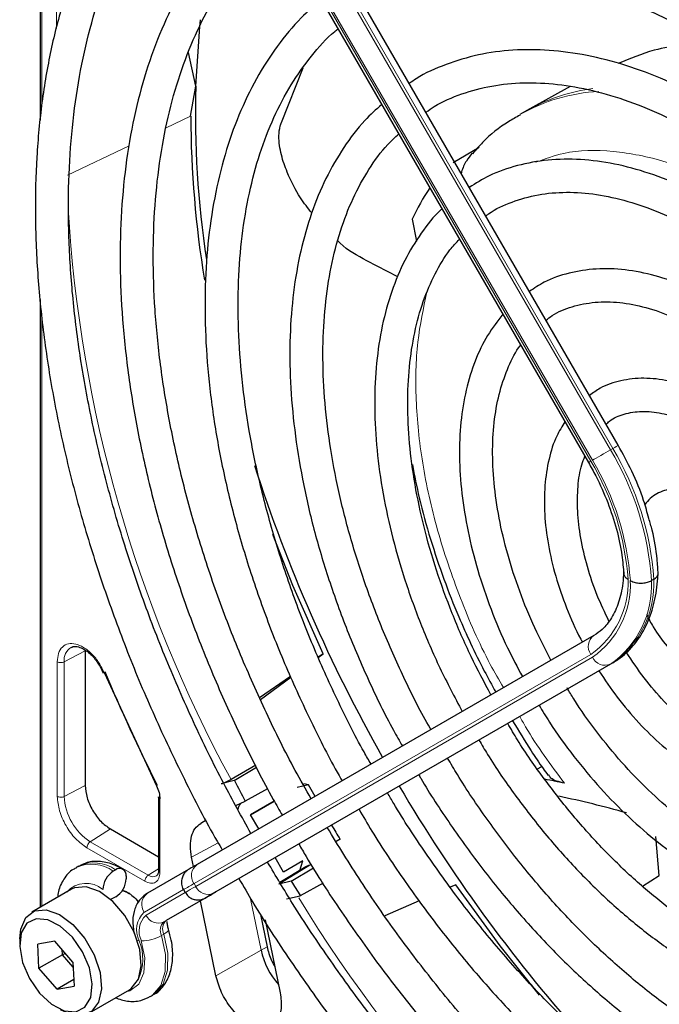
# Paper-space layout 'Blatt2' of a CAD drawing. Header units: millimetres. Extents: x 5 to 418, y 2 to 292.
# Tile 47 of 81: x 111 to 119, y 218 to 230. Entities that reach past the tile are written whole.
import ezdxf

# ---------------------------------------------------------------- set-up
doc = ezdxf.new("R2010")
doc.units = ezdxf.units.MM

psp = doc.layouts.new('Blatt2')

# ---------------------------------------------------------------- linework, layer by layer
at = {"color": 7, "linetype": 'Continuous', "lineweight": 25}
for p, q in [((111.582, 235.343), (111.582, 228.749)), ((118.567, 224.825), (113.771, 233.132)), ((113.411, 232.924), (118.207, 224.617)), ((113.46, 229.164), (113.375, 229.572)), ((114.497, 228.727), (114.761, 229.388)), ((113.399, 228.802), (113.46, 229.164)), ((117.987, 229.16), (117.5, 228.892)), ((117.462, 228.871), (117.378, 228.822)), ((117.5, 228.892), (117.462, 228.871)), ((116.57, 228.243), (116.886, 228.428)), ((116.075, 227.558), (116.129, 227.294)), ((115.905, 226.863), (115.527, 227.056)), ((111.582, 226.588), (111.582, 219.241)), ((118.996, 223.206), (118.968, 223.19)), ((118.273, 222.527), (113.477, 219.758)), ((112.126, 222.34), (112.126, 220.714)), ((115.001, 222.305), (114.941, 222.264)), ((114.942, 222.262), (115.001, 222.305)), ((118.501, 222.197), (113.705, 219.428)), ((112.306, 222.151), (112.34, 222.073)), ((112.357, 222.073), (112.987, 220.708)), ((114.605, 222.031), (114.233, 221.774)), ((114.242, 221.754), (114.61, 222.021)), ((114.185, 220.958), (113.888, 220.785)), ((113.927, 220.772), (114.196, 220.935)), ((117.591, 220.913), (117.642, 220.944)), ((113.927, 220.772), (113.767, 220.732)), ((114.33, 220.675), (114.058, 220.525)), ((114.825, 220.721), (114.688, 220.688)), ((114.825, 220.721), (114.768, 220.734)), ((113.01, 220.576), (113.01, 219.686)), ((113.945, 220.471), (114.058, 220.525)), ((114.122, 220.361), (114.408, 220.526)), ((114.408, 220.526), (114.122, 220.361)), ((113.586, 220.294), (113.521, 220.256)), ((114.222, 220.188), (114.122, 220.361)), ((112.429, 220.188), (113.01, 219.852)), ((115.206, 220.063), (115.157, 220.035)), ((119.063, 219.626), (119.02, 220.096)), ((113.434, 219.733), (113.411, 219.847)), ((114.522, 219.668), (114.422, 219.842)), ((114.754, 219.802), (114.522, 219.668)), ((114.716, 219.675), (114.754, 219.802)), ((112.043, 219.738), (112.015, 219.722)), ((112.493, 219.693), (112.464, 219.677)), ((113.373, 219.698), (112.877, 219.411)), ((113.01, 219.687), (113.01, 219.685)), ((114.79, 219.731), (114.478, 219.542)), ((114.616, 219.557), (114.882, 219.719)), ((112.62, 219.62), (112.62, 219.587)), ((114.616, 219.557), (114.466, 219.523)), ((118.859, 219.498), (119.063, 219.626)), ((111.959, 219.459), (111.478, 219.181)), ((112.573, 219.448), (112.62, 219.432)), ((113.313, 219.455), (113.333, 219.42)), ((115, 219.534), (114.724, 219.382)), ((116.605, 219.515), (116.537, 219.485)), ((112.493, 219.367), (112.464, 219.35)), ((113.602, 219.368), (113.105, 219.081)), ((113.704, 218.415), (113.518, 219.32)), ((113.658, 219.401), (113.586, 219.359)), ((114.559, 219.345), (114.724, 219.382)), ((116.162, 219.321), (115.745, 219.138)), ((114.245, 219.156), (114.323, 218.765)), ((114.301, 219.091), (114.482, 218.206)), ((111.333, 218.86), (111.333, 218.795)), ((111.758, 218.832), (111.553, 218.796)), ((111.566, 218.506), (111.553, 218.796)), ((111.977, 218.578), (111.758, 218.832)), ((111.849, 218.669), (111.846, 218.73)), ((111.849, 218.669), (111.566, 218.506)), ((111.887, 218.682), (111.849, 218.669)), ((111.979, 218.518), (111.849, 218.669)), ((111.785, 218.252), (111.566, 218.506)), ((111.977, 218.578), (111.99, 218.288)), ((111.986, 218.368), (111.785, 218.252)), ((111.785, 218.252), (111.99, 218.288)), ((112.178, 217.968), (112.659, 218.246)), ((112.914, 218.163), (112.943, 218.179))]:
    psp.add_line(p, q, dxfattribs=at)
at = {"color": 7, "linetype": 'Continuous', "lineweight": 18}
for p, q in [((111.599, 235.323), (111.599, 228.934)), ((118.473, 224.771), (113.677, 233.077)), ((113.705, 233.094), (118.501, 224.787)), ((118.236, 224.634), (113.44, 232.94)), ((113.46, 232.952), (118.256, 224.645)), ((111.778, 229.861), (111.778, 231.495)), ((113.104, 228.66), (113.399, 228.802)), ((111.912, 228.088), (112.658, 228.446)), ((111.599, 226.41), (111.599, 219.251)), ((118.501, 224.787), (118.473, 224.771)), ((112.126, 222.34), (111.87, 222.208)), ((113.44, 219.528), (118.236, 222.298)), ((111.788, 220.582), (111.788, 222.209)), ((111.87, 220.581), (111.87, 222.208)), ((118.256, 222.263), (113.46, 219.494)), ((113.677, 219.411), (118.473, 222.181)), ((118.501, 222.197), (118.473, 222.181)), ((111.87, 220.581), (112.126, 220.714)), ((113.028, 220.551), (113.028, 219.662)), ((113.521, 220.256), (113.586, 220.292)), ((112.429, 220.188), (112.186, 220.033)), ((112.887, 219.629), (112.186, 220.033)), ((112.846, 219.557), (112.146, 219.961)), ((113.73, 220.022), (113.411, 219.847)), ((113.01, 219.708), (112.887, 219.629)), ((114.859, 219.761), (114.466, 219.523)), ((112.84, 219.182), (113.313, 219.455)), ((113.46, 219.494), (113.44, 219.528)), ((113.332, 219.42), (112.86, 219.147)), ((113.077, 219.065), (113.573, 219.352)), ((113.62, 219.379), (113.692, 219.42)), ((113.692, 219.42), (113.696, 219.423)), ((114.123, 219.342), (114.25, 218.723)), ((113.105, 219.081), (113.077, 219.065)), ((113.076, 218.917), (113.047, 218.901)), ((114.25, 218.723), (113.704, 218.415)), ((114.323, 218.765), (114.25, 218.723))]:
    psp.add_line(p, q, dxfattribs=at)
at = {"color": 7, "linetype": 'Continuous', "lineweight": 25, "flags": 128}
for points in [[(113.46, 229.164), (113.51, 229.886), (113.519, 229.968)], [(115.001, 222.305), (114.635, 223.132), (114.393, 223.747)], [(114.903, 220.581), (114.871, 220.638), (114.825, 220.721)], [(113.477, 219.758), (113.449, 219.742), (113.425, 219.728), (113.406, 219.717), (113.392, 219.709), (113.387, 219.706)], [(112.659, 218.246), (112.682, 218.261), (112.767, 218.372), (112.803, 218.535), (112.785, 218.732), (112.716, 218.942), (112.603, 219.143), (112.457, 219.312), (112.296, 219.431), (112.136, 219.488), (111.995, 219.475), (111.959, 219.459)], [(112.663, 219.407), (112.662, 219.408), (112.572, 219.444)], [(117.614, 218.181), (117.141, 218.776), (116.605, 219.515)], [(112.464, 219.35), (112.44, 219.339), (112.431, 219.336)], [(113.573, 219.352), (113.6, 219.367), (113.622, 219.38), (113.64, 219.39), (113.653, 219.398), (113.658, 219.401)], [(113.691, 219.419), (113.687, 219.417), (113.673, 219.409), (113.654, 219.398), (113.63, 219.384), (113.602, 219.368)], [(113.705, 219.428), (113.679, 219.412), (113.657, 219.4), (113.639, 219.389), (113.625, 219.382), (113.617, 219.377), (113.613, 219.375), (113.613, 219.375)], [(113.666, 219.405), (113.664, 219.404), (113.658, 219.401)], [(113.692, 219.42), (113.699, 219.424), (113.7, 219.425)], [(111.333, 218.86), (111.345, 218.979), (111.407, 219.118), (111.514, 219.198), (111.655, 219.21), (111.815, 219.154), (111.976, 219.034), (112.122, 218.865), (112.235, 218.665), (112.305, 218.454), (112.322, 218.257), (112.286, 218.094), (112.201, 217.984), (112.075, 217.937), (111.922, 217.959), (111.828, 218.003)], [(111.573, 218.205), (111.719, 218.07), (111.871, 217.992), (112.011, 217.98), (112.122, 218.036), (112.191, 218.153), (112.209, 218.317), (112.175, 218.508), (112.092, 218.703), (111.97, 218.879), (111.824, 219.014), (111.672, 219.092), (111.532, 219.104), (111.421, 219.049), (111.352, 218.932), (111.334, 218.768), (111.368, 218.576), (111.451, 218.381), (111.573, 218.205)]]:
    psp.add_lwpolyline(points, dxfattribs=at)
at = {"color": 7, "linetype": 'Continuous', "lineweight": 18, "flags": 128}
for points in [[(118.501, 224.787), (118.524, 224.8), (118.543, 224.811), (118.557, 224.819), (118.565, 224.824), (118.567, 224.825)], [(118.256, 224.645), (118.276, 224.657), (118.3, 224.671), (118.327, 224.686), (118.356, 224.703), (118.387, 224.721), (118.417, 224.739), (118.446, 224.755), (118.473, 224.771)], [(113.46, 219.494), (113.423, 219.473), (113.393, 219.455), (113.368, 219.441), (113.35, 219.43), (113.338, 219.424), (113.333, 219.421), (113.333, 219.42)], [(113.586, 219.359), (113.58, 219.355), (113.578, 219.355)], [(113.613, 219.375), (113.614, 219.375), (113.62, 219.379)], [(113.658, 219.401), (113.662, 219.403), (113.665, 219.405), (113.666, 219.405)], [(113.076, 218.917), (113.098, 218.932), (113.115, 218.946), (113.127, 218.959), (113.131, 218.971), (113.131, 218.979)], [(112.756, 218.841), (112.757, 218.84), (112.778, 218.837)], [(112.915, 218.163), (112.94, 218.18), (113.04, 218.296), (113.093, 218.465), (113.096, 218.672), (113.047, 218.901)], [(113.076, 218.917), (113.124, 218.688), (113.121, 218.481), (113.068, 218.313), (112.969, 218.196), (112.943, 218.179)], [(112.803, 218.836), (112.844, 218.631), (112.833, 218.45), (112.772, 218.312), (112.666, 218.23), (112.603, 218.214)]]:
    psp.add_lwpolyline(points, dxfattribs=at)
at = {"color": 7, "linetype": 'Continuous', "lineweight": 25}
for centre, radius, start, end in [((125.476, 228.849), 12.02, 178.4967, 188.5277), ((125.917, 228.858), 12.517, 180.2567, 189.3734), ((118.526, 226.42), 2.702, 145.8395, 155.0841), ((132.14, 230.362), 18.876, 197.831, 209.5488), ((132.552, 230.577), 21.902, 202.7985, 206.7494), ((131.39, 229.871), 19.691, 207.5219, 208.3335), ((115.499, 209.647), 11.354, 77.7003, 78.9345), ((132.284, 230.337), 18.988, 210.4777, 221.6124), ((115.424, 208.942), 11.891, 74.1751, 78.2418), ((132.111, 230.285), 19.756, 210.5791, 211.1598), ((112.614, 219.444), 0.277, 122.6055, 177.3945), ((112.542, 219.632), 0.0786, 350.786, 129.2033), ((112.344, 219.6), 0.277, 302.6055, 357.3945), ((131.403, 229.875), 19.705, 211.5758, 212.174), ((223.885, 28.504), 220.435, 119.99714, 120.02671), ((115.154, 218.922), 0.926, 192.4261, 221.5629)]:
    psp.add_arc(centre, radius, start, end, dxfattribs=at)
at = {"color": 7, "linetype": 'Continuous', "lineweight": 18}
for centre, radius, start, end in [((118.455, 226.919), 2.187, 93.2506, 119.5171), ((118.519, 227.022), 2.129, 96.9623, 118.5981), ((128.348, 228.64), 16.456, 183.3097, 208.5112), ((115.441, 222.953), 3.535, 3.8459, 30.9445), ((115.469, 222.969), 3.535, 3.8459, 30.9445), ((139.092, 188.494), 41.726, 119.9893, 120.0346), ((115.475, 222.98), 3.218, 4.0341, 30.9259), ((115.446, 222.962), 3.275, 3.9971, 30.9295), ((117.633, 223.162), 1.053, 304.9128, 2.4318), ((117.641, 223.143), 1.073, 304.9266, 2.4906), ((117.806, 223.134), 1.164, 304.9831, 2.7305), ((117.834, 223.151), 1.164, 304.9831, 2.7305), ((118.371, 222.394), 0.166, 126.3512, 215.1851), ((112.047, 222.231), 0.178, 119.5203, 187.4277), ((118.406, 222.333), 0.166, 204.8163, 293.6431), ((112.557, 220.612), 0.687, 182.6055, 237.3945), ((112.201, 219.317), 0.446, 53.8639, 114.4166), ((112.23, 219.334), 0.445, 53.8215, 114.8681), ((113.575, 219.624), 0.166, 126.3512, 215.1851), ((112.943, 219.706), 0.0956, 233.416, 298.2251), ((112.136, 219.22), 0.311, 49.5168, 138.472), ((254.513, -24.847), 282.172, 119.99706, 120.02687), ((113.61, 219.564), 0.166, 204.8163, 293.6431), ((112.975, 219.277), 0.166, 126.3512, 215.1851), ((111.278, 223.602), 4.829, 299.9755, 300.1054), ((129.008, 228.04), 16.731, 211.2645, 235.9261), ((113.037, 218.968), 0.291, 132.8448, 206.7507), ((113.039, 218.954), 0.263, 132.8448, 206.7507), ((113.01, 219.217), 0.166, 204.8163, 293.6431), ((113.199, 218.979), 0.139, 132.8448, 206.7507), ((113.171, 218.963), 0.139, 132.8448, 206.7507), ((112.801, 219.334), 0.498, 270.2974, 299.6447), ((112.238, 218.617), 0.583, 335.2571, 22.2569)]:
    psp.add_arc(centre, radius, start, end, dxfattribs=at)
at = {"color": 7, "linetype": 'Continuous', "lineweight": 25}
for points, knots in [([(125.37, 226.626), (125.286, 226.769), (125.059, 227.157), (124.654, 227.766), (124.163, 228.45), (123.645, 229.104), (123.106, 229.726), (122.547, 230.311), (121.973, 230.857), (121.386, 231.36), (120.789, 231.817), (120.186, 232.227), (119.579, 232.587), (118.972, 232.894), (118.369, 233.146), (117.772, 233.343), (117.184, 233.483), (116.611, 233.564), (116.053, 233.587), (115.517, 233.55), (115.003, 233.456), (114.517, 233.302), (114.138, 233.138), (113.932, 233.006), (113.868, 232.964)], [0, 0, 0, 0, 0.027836, 0.075404, 0.122977, 0.170555, 0.218143, 0.265742, 0.313355, 0.360985, 0.408634, 0.456301, 0.503986, 0.551687, 0.599395, 0.647094, 0.694763, 0.742373, 0.789887, 0.837268, 0.884487, 0.931535, 0.978434, 1, 1, 1, 1]), ([(114.068, 232.618), (114.125, 232.655), (114.314, 232.778), (114.668, 232.931), (115.128, 233.075), (115.616, 233.159), (116.127, 233.187), (116.657, 233.157), (117.205, 233.07), (117.767, 232.927), (118.34, 232.729), (118.92, 232.476), (119.506, 232.169), (120.093, 231.811), (120.677, 231.404), (121.256, 230.949), (121.827, 230.448), (122.385, 229.906), (122.928, 229.325), (123.452, 228.708), (123.956, 228.059), (124.432, 227.38), (124.789, 226.834), (124.976, 226.509), (125.024, 226.426)], [0, 0, 0, 0, 0.02099, 0.069851, 0.118688, 0.167389, 0.215899, 0.264215, 0.312366, 0.360395, 0.408346, 0.456251, 0.504137, 0.552018, 0.599903, 0.6478, 0.695711, 0.743637, 0.791578, 0.839533, 0.887498, 0.935471, 0.983451, 1, 1, 1, 1]), ([(113.524, 232.729), (113.43, 232.657), (113.204, 232.482), (112.886, 232.144), (112.567, 231.728), (112.289, 231.262), (112.051, 230.751), (111.855, 230.197), (111.703, 229.604), (111.595, 228.975), (111.532, 228.313), (111.515, 227.623), (111.543, 226.908), (111.616, 226.172), (111.733, 225.419), (111.894, 224.654), (112.099, 223.881), (112.345, 223.104), (112.631, 222.326), (112.955, 221.553), (113.319, 220.79), (113.596, 220.249), (113.761, 219.969), (113.782, 219.934)], [0, 0, 0, 0, 0.035046, 0.084759, 0.134587, 0.184575, 0.234734, 0.285047, 0.335482, 0.386002, 0.436574, 0.487171, 0.537775, 0.588371, 0.638955, 0.689525, 0.740079, 0.79062, 0.841149, 0.891668, 0.94218, 0.992687, 1, 1, 1, 1]), ([(114.128, 220.134), (114.017, 220.334), (113.77, 220.778), (113.428, 221.482), (113.097, 222.239), (112.804, 223.001), (112.551, 223.763), (112.339, 224.522), (112.169, 225.272), (112.042, 226.01), (111.958, 226.73), (111.918, 227.43), (111.923, 228.104), (111.971, 228.749), (112.062, 229.362), (112.196, 229.938), (112.372, 230.475), (112.589, 230.97), (112.844, 231.421), (113.139, 231.823), (113.432, 232.146), (113.64, 232.311), (113.726, 232.379)], [0, 0, 0, 0, 0.042136, 0.093403, 0.144665, 0.195918, 0.24716, 0.298386, 0.349596, 0.400786, 0.451955, 0.503102, 0.554231, 0.605345, 0.656454, 0.707569, 0.758714, 0.80992, 0.861231, 0.912695, 0.964359, 1, 1, 1, 1]), ([(124.645, 226.207), (124.558, 226.355), (124.336, 226.73), (123.945, 227.309), (123.48, 227.942), (122.989, 228.544), (122.478, 229.112), (121.949, 229.643), (121.405, 230.132), (120.85, 230.577), (120.287, 230.975), (119.72, 231.324), (119.152, 231.62), (118.586, 231.863), (118.027, 232.049), (117.477, 232.178), (116.94, 232.249), (116.421, 232.261), (115.923, 232.213), (115.448, 232.109), (115.005, 231.941), (114.718, 231.807), (114.59, 231.715), (114.589, 231.715)], [0, 0, 0, 0, 0.032875, 0.083822, 0.134775, 0.185738, 0.236713, 0.287705, 0.338718, 0.389753, 0.440814, 0.491899, 0.543005, 0.594125, 0.645237, 0.696311, 0.747305, 0.798171, 0.848856, 0.899324, 0.949573, 0.99965, 1, 1, 1, 1]), ([(114.793, 231.362), (114.861, 231.405), (115.052, 231.528), (115.401, 231.671), (115.835, 231.792), (116.296, 231.853), (116.778, 231.858), (117.28, 231.806), (117.797, 231.697), (118.326, 231.532), (118.865, 231.312), (119.409, 231.039), (119.955, 230.714), (120.5, 230.339), (121.04, 229.916), (121.571, 229.449), (122.09, 228.939), (122.593, 228.391), (123.077, 227.808), (123.537, 227.193), (123.949, 226.593), (124.191, 226.189), (124.3, 226.008)], [0, 0, 0, 0, 0.02882, 0.081368, 0.133858, 0.186143, 0.238166, 0.289941, 0.341521, 0.392971, 0.444344, 0.49568, 0.547008, 0.598338, 0.649681, 0.701044, 0.752426, 0.803828, 0.855246, 0.906678, 0.95812, 1, 1, 1, 1]), ([(114.249, 231.472), (114.236, 231.463), (114.095, 231.364), (113.859, 231.124), (113.545, 230.753), (113.275, 230.328), (113.043, 229.859), (112.854, 229.347), (112.709, 228.794), (112.608, 228.205), (112.552, 227.584), (112.541, 226.935), (112.576, 226.262), (112.656, 225.569), (112.781, 224.86), (112.948, 224.141), (113.159, 223.416), (113.41, 222.689), (113.7, 221.964), (114.03, 221.248), (114.301, 220.709), (114.471, 220.417), (114.508, 220.353)], [0, 0, 0, 0, 0.005507, 0.059059, 0.112718, 0.166568, 0.22064, 0.274924, 0.329377, 0.383948, 0.438591, 0.493268, 0.547952, 0.602625, 0.657281, 0.711917, 0.766534, 0.821135, 0.875721, 0.930297, 0.984866, 1, 1, 1, 1]), ([(114.855, 220.554), (114.79, 220.667), (114.597, 221.007), (114.31, 221.589), (113.996, 222.293), (113.721, 223.003), (113.485, 223.714), (113.29, 224.42), (113.138, 225.118), (113.028, 225.802), (112.962, 226.468), (112.94, 227.111), (112.962, 227.727), (113.027, 228.312), (113.135, 228.863), (113.285, 229.375), (113.476, 229.846), (113.706, 230.274), (113.976, 230.652), (114.225, 230.935), (114.397, 231.072), (114.454, 231.117)], [0, 0, 0, 0, 0.028011, 0.083582, 0.139147, 0.1947, 0.250238, 0.305756, 0.361251, 0.416719, 0.472159, 0.52757, 0.582957, 0.638329, 0.6937, 0.749093, 0.80455, 0.860127, 0.915892, 0.971916, 1, 1, 1, 1]), ([(123.922, 225.79), (123.813, 225.969), (123.577, 226.358), (123.178, 226.929), (122.737, 227.503), (122.272, 228.043), (121.789, 228.548), (121.29, 229.012), (120.778, 229.433), (120.258, 229.808), (119.733, 230.133), (119.206, 230.406), (118.682, 230.625), (118.165, 230.787), (117.658, 230.892), (117.165, 230.938), (116.691, 230.924), (116.239, 230.852), (115.816, 230.718), (115.508, 230.584), (115.353, 230.477), (115.317, 230.453)], [0, 0, 0, 0, 0.047335, 0.102503, 0.157679, 0.212871, 0.268083, 0.323322, 0.378591, 0.433894, 0.489232, 0.544601, 0.599988, 0.65536, 0.710671, 0.765857, 0.820841, 0.875554, 0.929964, 0.984107, 1, 1, 1, 1]), ([(115.516, 230.109), (115.613, 230.167), (115.825, 230.294), (116.189, 230.424), (116.599, 230.511), (117.033, 230.539), (117.488, 230.511), (117.959, 230.425), (118.444, 230.284), (118.938, 230.088), (119.439, 229.838), (119.942, 229.537), (120.443, 229.185), (120.938, 228.787), (121.424, 228.344), (121.897, 227.861), (122.352, 227.34), (122.788, 226.787), (123.195, 226.202), (123.459, 225.801), (123.577, 225.592), (123.577, 225.591)], [0, 0, 0, 0, 0.047732, 0.104951, 0.162001, 0.218715, 0.275061, 0.331102, 0.386935, 0.442647, 0.498302, 0.553942, 0.609585, 0.665249, 0.720938, 0.776655, 0.832397, 0.88816, 0.943939, 0.999729, 1, 1, 1, 1]), ([(114.979, 230.208), (114.896, 230.138), (114.702, 229.972), (114.439, 229.652), (114.186, 229.261), (113.976, 228.822), (113.807, 228.342), (113.682, 227.821), (113.601, 227.266), (113.567, 226.68), (113.577, 226.067), (113.633, 225.433), (113.734, 224.782), (113.879, 224.119), (114.067, 223.448), (114.296, 222.776), (114.563, 222.105), (114.872, 221.444), (115.096, 220.998), (115.226, 220.779), (115.231, 220.77)], [0, 0, 0, 0, 0.043569, 0.102164, 0.161004, 0.220147, 0.279578, 0.339236, 0.399046, 0.458941, 0.518871, 0.578798, 0.638704, 0.698585, 0.758439, 0.81827, 0.87808, 0.937877, 0.997664, 1, 1, 1, 1]), ([(115.579, 220.972), (115.551, 221.021), (115.402, 221.276), (115.165, 221.755), (114.872, 222.403), (114.619, 223.058), (114.405, 223.712), (114.232, 224.362), (114.101, 225.001), (114.014, 225.626), (113.971, 226.23), (113.971, 226.81), (114.015, 227.36), (114.102, 227.877), (114.23, 228.356), (114.4, 228.794), (114.607, 229.189), (114.856, 229.533), (115.049, 229.756), (115.168, 229.848), (115.181, 229.858)], [0, 0, 0, 0, 0.01444, 0.075617, 0.136785, 0.197937, 0.259068, 0.32017, 0.381239, 0.442268, 0.503257, 0.564207, 0.625127, 0.686037, 0.746963, 0.807957, 0.869101, 0.930499, 0.992258, 1, 1, 1, 1]), ([(119.792, 229.618), (119.776, 229.622), (119.491, 229.688), (119.062, 229.646), (118.709, 229.498), (118.567, 229.439)], [0, 0, 0, 0, 0.034713, 0.614228, 1, 1, 1, 1]), ([(123.196, 225.37), (123.166, 225.421), (123.026, 225.666), (122.743, 226.083), (122.35, 226.616), (121.932, 227.117), (121.493, 227.583), (121.039, 228.009), (120.572, 228.392), (120.096, 228.728), (119.616, 229.014), (119.135, 229.247), (118.657, 229.425), (118.188, 229.545), (117.731, 229.607), (117.292, 229.61), (116.873, 229.553), (116.484, 229.434), (116.206, 229.314), (116.07, 229.217), (116.042, 229.198)], [0, 0, 0, 0, 0.015977, 0.076619, 0.137271, 0.197942, 0.258641, 0.319377, 0.380158, 0.440989, 0.501871, 0.562796, 0.623736, 0.68463, 0.74539, 0.805902, 0.866048, 0.925763, 0.985086, 1, 1, 1, 1]), ([(116.243, 228.85), (116.276, 228.874), (116.409, 228.968), (116.673, 229.078), (117.033, 229.177), (117.421, 229.215), (117.829, 229.196), (118.254, 229.121), (118.693, 228.99), (119.141, 228.805), (119.595, 228.566), (120.05, 228.276), (120.502, 227.938), (120.946, 227.553), (121.379, 227.127), (121.796, 226.663), (122.192, 226.164), (122.547, 225.666), (122.755, 225.326), (122.85, 225.171)], [0, 0, 0, 0, 0.0213, 0.084609, 0.147915, 0.210788, 0.273103, 0.334941, 0.396461, 0.457805, 0.519077, 0.580333, 0.641603, 0.702907, 0.764251, 0.825634, 0.887048, 0.948488, 1, 1, 1, 1]), ([(115.709, 228.944), (115.639, 228.882), (115.47, 228.729), (115.244, 228.429), (115.027, 228.055), (114.853, 227.635), (114.722, 227.175), (114.635, 226.678), (114.594, 226.148), (114.599, 225.592), (114.649, 225.013), (114.744, 224.418), (114.882, 223.812), (115.064, 223.2), (115.286, 222.586), (115.548, 221.979), (115.774, 221.512), (115.922, 221.255), (115.959, 221.191)], [0, 0, 0, 0, 0.045337, 0.11062, 0.176282, 0.242384, 0.308874, 0.375644, 0.442577, 0.509583, 0.576595, 0.64358, 0.710528, 0.777438, 0.844314, 0.911165, 0.977999, 1, 1, 1, 1]), ([(114.862, 227.633), (114.816, 227.692), (114.701, 227.839), (114.58, 228.077), (114.49, 228.331), (114.459, 228.523), (114.473, 228.661), (114.492, 228.713), (114.497, 228.727)], [0, 0, 0, 0, 0.207542, 0.514872, 0.6955697, 0.8775858, 0.9664609, 1, 1, 1, 1]), ([(117.381, 228.815), (117.333, 228.789), (117.169, 228.7), (116.974, 228.544), (116.846, 228.396), (116.806, 228.349)], [0, 0, 0, 0, 0.220093, 0.756421, 1, 1, 1, 1]), ([(116.302, 221.389), (116.299, 221.395), (116.185, 221.587), (115.99, 221.983), (115.724, 222.57), (115.499, 223.164), (115.312, 223.756), (115.167, 224.343), (115.065, 224.917), (115.006, 225.474), (114.991, 226.008), (115.02, 226.513), (115.091, 226.986), (115.204, 227.421), (115.356, 227.816), (115.549, 228.164), (115.735, 228.423), (115.869, 228.547), (115.914, 228.588)], [0, 0, 0, 0, 0.002079, 0.0709956, 0.1399002, 0.2087813, 0.2776278, 0.3464294, 0.4151767, 0.4838633, 0.5524879, 0.6210596, 0.6896049, 0.758159, 0.8268012, 0.8956606, 0.9649124, 1, 1, 1, 1]), ([(116.8, 228.354), (116.777, 228.324), (116.725, 228.259), (116.683, 228.171), (116.671, 228.117), (116.669, 228.112)], [0, 0, 0, 0, 0.428379, 0.939585, 1, 1, 1, 1]), ([(122.472, 224.952), (122.375, 225.108), (122.172, 225.433), (121.829, 225.896), (121.456, 226.342), (121.062, 226.752), (120.652, 227.122), (120.231, 227.448), (119.802, 227.725), (119.371, 227.95), (118.942, 228.12), (118.52, 228.234), (118.109, 228.288), (117.716, 228.282), (117.346, 228.214), (117.026, 228.104), (116.846, 227.991), (116.767, 227.942)], [0, 0, 0, 0, 0.062858, 0.131038, 0.199246, 0.2675, 0.335815, 0.404205, 0.472678, 0.541229, 0.609831, 0.678385, 0.746745, 0.814711, 0.882086, 0.948789, 1, 1, 1, 1]), ([(116.967, 227.597), (116.977, 227.605), (117.072, 227.68), (117.282, 227.771), (117.595, 227.862), (117.937, 227.892), (118.3, 227.866), (118.679, 227.783), (119.071, 227.645), (119.469, 227.453), (119.871, 227.209), (120.271, 226.917), (120.664, 226.578), (121.046, 226.197), (121.411, 225.779), (121.753, 225.327), (121.992, 224.982), (122.106, 224.783), (122.124, 224.752)], [0, 0, 0, 0, 0.009214, 0.081011, 0.153071, 0.224451, 0.2949, 0.364606, 0.433868, 0.502926, 0.57193, 0.640938, 0.709995, 0.779115, 0.848296, 0.917527, 0.986793, 1, 1, 1, 1]), ([(116.438, 227.682), (116.433, 227.678), (116.336, 227.596), (116.181, 227.391), (115.979, 227.065), (115.822, 226.689), (115.708, 226.275), (115.639, 225.823), (115.616, 225.341), (115.638, 224.834), (115.706, 224.308), (115.819, 223.768), (115.974, 223.222), (116.171, 222.675), (116.404, 222.133), (116.589, 221.783), (116.681, 221.608)], [0, 0, 0, 0, 0.004033, 0.07871, 0.15389, 0.229752, 0.306249, 0.383198, 0.460397, 0.537693, 0.614972, 0.6922, 0.769368, 0.846482, 0.923554, 1, 1, 1, 1]), ([(115.527, 227.056), (115.414, 227.117), (115.29, 227.183), (115.188, 227.286), (115.179, 227.295)], [0, 0, 0, 0, 0.910563, 1, 1, 1, 1]), ([(117.028, 221.809), (116.947, 221.962), (116.775, 222.285), (116.555, 222.792), (116.364, 223.317), (116.213, 223.84), (116.104, 224.354), (116.038, 224.852), (116.016, 225.328), (116.037, 225.777), (116.1, 226.192), (116.204, 226.57), (116.349, 226.903), (116.497, 227.154), (116.609, 227.274), (116.649, 227.316)], [0, 0, 0, 0, 0.072943, 0.153521, 0.234056, 0.314528, 0.394918, 0.475208, 0.555393, 0.63548, 0.715511, 0.795552, 0.875749, 0.95636, 1, 1, 1, 1]), ([(121.747, 224.533), (121.66, 224.669), (121.482, 224.949), (121.176, 225.341), (120.844, 225.71), (120.493, 226.041), (120.13, 226.328), (119.758, 226.566), (119.384, 226.753), (119.012, 226.883), (118.648, 226.955), (118.298, 226.966), (117.971, 226.914), (117.699, 226.822), (117.552, 226.724), (117.493, 226.684)], [0, 0, 0, 0, 0.074384, 0.153857, 0.233394, 0.313032, 0.392803, 0.472727, 0.552799, 0.632945, 0.712925, 0.792378, 0.870881, 0.948205, 1, 1, 1, 1]), ([(117.694, 226.337), (117.718, 226.356), (117.812, 226.431), (118.007, 226.507), (118.28, 226.563), (118.58, 226.559), (118.898, 226.499), (119.228, 226.383), (119.566, 226.215), (119.907, 225.995), (120.244, 225.727), (120.572, 225.416), (120.885, 225.065), (121.165, 224.703), (121.325, 224.449), (121.399, 224.333)], [0, 0, 0, 0, 0.0289718, 0.1142789, 0.1997976, 0.2836232, 0.3657637, 0.4469139, 0.5276542, 0.6083059, 0.6889878, 0.7697749, 0.8506782, 0.9316791, 1, 1, 1, 1]), ([(117.173, 226.408), (117.109, 226.326), (116.977, 226.157), (116.83, 225.848), (116.722, 225.497), (116.658, 225.109), (116.641, 224.689), (116.67, 224.246), (116.745, 223.786), (116.863, 223.316), (117.024, 222.843), (117.205, 222.41), (117.348, 222.144), (117.409, 222.029)], [0, 0, 0, 0, 0.087458, 0.178657, 0.271088, 0.364497, 0.458466, 0.552645, 0.646789, 0.740833, 0.834772, 0.928628, 1, 1, 1, 1]), ([(117.754, 222.228), (117.687, 222.357), (117.544, 222.631), (117.37, 223.062), (117.224, 223.509), (117.121, 223.948), (117.06, 224.373), (117.042, 224.776), (117.066, 225.149), (117.132, 225.488), (117.239, 225.781), (117.327, 225.963), (117.387, 226.032), (117.389, 226.034)], [0, 0, 0, 0, 0.090298, 0.19153, 0.29266, 0.393638, 0.494422, 0.594988, 0.69535, 0.795611, 0.895939, 0.99677, 1, 1, 1, 1]), ([(121.017, 224.112), (120.981, 224.171), (120.871, 224.349), (120.657, 224.617), (120.384, 224.91), (120.092, 225.16), (119.789, 225.365), (119.481, 225.517), (119.175, 225.612), (118.877, 225.646), (118.599, 225.614), (118.375, 225.541), (118.262, 225.458), (118.22, 225.427)], [0, 0, 0, 0, 0.04971, 0.148978, 0.248408, 0.348108, 0.448168, 0.548614, 0.64925, 0.749315, 0.847677, 0.943478, 1, 1, 1, 1]), ([(118.42, 225.079), (118.433, 225.092), (118.495, 225.152), (118.636, 225.208), (118.845, 225.245), (119.085, 225.221), (119.34, 225.141), (119.603, 225.009), (119.868, 224.827), (120.129, 224.599), (120.376, 224.328), (120.56, 224.096), (120.649, 223.949), (120.671, 223.912)], [0, 0, 0, 0, 0.029258, 0.138407, 0.250078, 0.356664, 0.459361, 0.560618, 0.661623, 0.762745, 0.864149, 0.965811, 1, 1, 1, 1]), ([(117.922, 225.11), (117.888, 225.054), (117.804, 224.919), (117.723, 224.659), (117.673, 224.342), (117.671, 223.993), (117.715, 223.624), (117.804, 223.243), (117.938, 222.861), (118.051, 222.592), (118.127, 222.459), (118.134, 222.447)], [0, 0, 0, 0, 0.088797, 0.21354, 0.340937, 0.469926, 0.599428, 0.728789, 0.857907, 0.986829, 1, 1, 1, 1]), ([(118.936, 223.941), (118.917, 224.013), (118.865, 224.203), (118.741, 224.504), (118.623, 224.721), (118.567, 224.825)], [0, 0, 0, 0, 0.241522, 0.639043, 1, 1, 1, 1]), ([(118.454, 222.701), (118.405, 222.804), (118.301, 223.021), (118.188, 223.361), (118.107, 223.705), (118.07, 224.032), (118.076, 224.33), (118.108, 224.554), (118.15, 224.659), (118.163, 224.693)], [0, 0, 0, 0, 0.1405925, 0.2989942, 0.4569388, 0.6142539, 0.7708517, 0.9268908, 1, 1, 1, 1]), ([(116.079, 224.593), (116.105, 224.46), (116.162, 224.161), (116.292, 223.696), (116.452, 223.215), (116.619, 222.795), (116.784, 222.426), (116.932, 222.121), (117.04, 221.927), (117.087, 221.842)], [0, 0, 0, 0, 0.146263, 0.327257, 0.500767, 0.664233, 0.781127, 0.904457, 1, 1, 1, 1]), ([(118.207, 224.617), (118.237, 224.563), (118.325, 224.406), (118.445, 224.134), (118.552, 223.81), (118.615, 223.516), (118.627, 223.341), (118.633, 223.265)], [0, 0, 0, 0, 0.121243, 0.3540971, 0.5867178, 0.8185252, 1, 1, 1, 1]), ([(120.291, 223.69), (120.242, 223.755), (120.137, 223.897), (119.944, 224.073), (119.729, 224.215), (119.512, 224.298), (119.306, 224.321), (119.118, 224.285), (118.971, 224.212), (118.909, 224.135), (118.888, 224.109)], [0, 0, 0, 0, 0.121104, 0.26353, 0.407617, 0.553734, 0.681749, 0.803792, 0.934198, 1, 1, 1, 1]), ([(119.049, 223.271), (119.046, 223.33), (119.035, 223.502), (119.001, 223.727), (118.951, 223.894), (118.936, 223.941)], [0, 0, 0, 0, 0.275641, 0.795667, 1, 1, 1, 1]), ([(118.633, 223.295), (118.63, 223.249), (118.621, 223.116), (118.576, 222.921), (118.49, 222.733), (118.387, 222.604), (118.307, 222.55), (118.273, 222.527)], [0, 0, 0, 0, 0.1219982, 0.3552798, 0.5889005, 0.8262984, 1, 1, 1, 1]), ([(118.501, 222.197), (118.541, 222.223), (118.648, 222.291), (118.794, 222.446), (118.924, 222.667), (119.01, 222.927), (119.042, 223.142), (119.048, 223.265), (119.049, 223.288)], [0, 0, 0, 0, 0.120337, 0.325835, 0.532783, 0.744527, 0.954131, 1, 1, 1, 1]), ([(118.633, 223.278), (118.633, 223.276), (118.632, 223.269), (118.636, 223.257), (118.645, 223.24), (118.657, 223.226), (118.67, 223.216), (118.679, 223.21), (118.684, 223.207), (118.685, 223.206)], [0, 0, 0, 0, 0.043164, 0.266738, 0.48434, 0.708238, 0.839781, 0.97267, 1, 1, 1, 1]), ([(118.996, 223.206), (119.003, 223.21), (119.017, 223.219), (119.032, 223.234), (119.043, 223.251), (119.048, 223.265), (119.048, 223.274), (119.048, 223.277)], [0, 0, 0, 0, 0.218214, 0.442758, 0.660971, 0.885507, 1, 1, 1, 1]), ([(118.713, 223.19), (118.714, 223.189), (118.724, 223.184), (118.75, 223.172), (118.8, 223.16), (118.861, 223.158), (118.921, 223.168), (118.952, 223.182), (118.968, 223.19)], [0, 0, 0, 0, 0.013464, 0.142089, 0.356782, 0.571253, 0.785625, 1, 1, 1, 1]), ([(118.91, 222.78), (118.935, 222.729), (119.004, 222.593), (119.154, 222.393), (119.342, 222.197), (119.489, 222.088), (119.606, 222.019), (119.72, 221.959), (119.827, 221.934), (119.893, 221.919)], [0, 0, 0, 0, 0.1157719, 0.3097571, 0.5047025, 0.6908712, 0.7185115, 0.8244681, 1, 1, 1, 1]), ([(111.96, 222.382), (111.966, 222.386), (111.986, 222.398), (112.038, 222.393), (112.105, 222.365), (112.166, 222.323), (112.236, 222.257), (112.278, 222.192), (112.306, 222.151)], [0, 0, 0, 0, 0.09615, 0.304831, 0.476585, 0.615596, 0.753805, 1, 1, 1, 1]), ([(120.294, 221.003), (120.236, 221.014), (120.099, 221.04), (119.92, 221.119), (119.759, 221.207), (119.598, 221.308), (119.376, 221.478), (119.12, 221.724), (118.877, 222.007), (118.735, 222.219), (118.664, 222.325)], [0, 0, 0, 0, 0.112168, 0.264833, 0.312906, 0.391862, 0.543416, 0.695468, 0.84795, 1, 1, 1, 1]), ([(118.333, 222.1), (118.405, 221.992), (118.554, 221.769), (118.813, 221.466), (119.095, 221.191), (119.353, 220.99), (119.569, 220.853), (119.787, 220.738), (120.046, 220.638), (120.314, 220.578), (120.472, 220.585), (120.533, 220.588)], [0, 0, 0, 0, 0.120708, 0.249746, 0.379057, 0.508773, 0.587522, 0.656403, 0.78692, 0.917396, 1, 1, 1, 1]), ([(121.064, 219.668), (121.022, 219.663), (120.887, 219.646), (120.632, 219.677), (120.309, 219.76), (120.021, 219.881), (119.784, 220.008), (119.546, 220.154), (119.261, 220.361), (118.928, 220.654), (118.607, 220.987), (118.306, 221.358), (118.085, 221.663), (117.976, 221.848), (117.949, 221.893)], [0, 0, 0, 0, 0.047676, 0.151074, 0.25274, 0.353538, 0.411896, 0.46439, 0.564798, 0.665378, 0.766103, 0.866964, 0.967925, 1, 1, 1, 1]), ([(117.61, 221.683), (117.651, 221.615), (117.78, 221.4), (118.028, 221.061), (118.349, 220.675), (118.692, 220.326), (119.05, 220.017), (119.348, 219.806), (119.59, 219.658), (119.833, 219.527), (120.148, 219.393), (120.517, 219.289), (120.874, 219.25), (121.13, 219.252), (121.259, 219.286), (121.281, 219.292)], [0, 0, 0, 0, 0.043227, 0.137062, 0.230954, 0.324945, 0.419075, 0.513378, 0.553496, 0.603349, 0.697902, 0.792503, 0.886726, 0.980084, 1, 1, 1, 1]), ([(121.808, 218.38), (121.767, 218.37), (121.62, 218.332), (121.341, 218.325), (120.976, 218.361), (120.593, 218.456), (120.207, 218.603), (119.933, 218.741), (119.722, 218.861), (119.504, 218.995), (119.167, 219.232), (118.772, 219.562), (118.387, 219.934), (118.018, 220.345), (117.67, 220.79), (117.406, 221.165), (117.27, 221.397), (117.231, 221.464)], [0, 0, 0, 0, 0.032329, 0.115134, 0.196873, 0.277819, 0.358317, 0.434253, 0.443254, 0.485269, 0.565494, 0.645808, 0.726194, 0.806653, 0.887173, 0.967737, 1, 1, 1, 1]), ([(117.288, 221.497), (117.362, 221.374), (117.481, 221.178), (117.628, 220.96), (117.699, 220.864), (117.72, 220.836)], [0, 0, 0, 0, 0.543563, 0.867205, 1, 1, 1, 1]), ([(116.884, 221.263), (116.918, 221.205), (117.052, 220.975), (117.318, 220.595), (117.676, 220.129), (118.06, 219.697), (118.461, 219.303), (118.876, 218.951), (119.25, 218.682), (119.56, 218.49), (119.872, 218.321), (120.234, 218.158), (120.66, 218.021), (121.076, 217.941), (121.476, 217.925), (121.791, 217.951), (121.963, 218.004), (122.016, 218.02)], [0, 0, 0, 0, 0.026021, 0.103081, 0.180162, 0.257284, 0.334465, 0.411723, 0.489069, 0.538868, 0.579706, 0.657194, 0.734725, 0.812115, 0.889159, 0.965619, 1, 1, 1, 1]), ([(122.544, 217.105), (122.527, 217.099), (122.396, 217.051), (122.122, 217.015), (121.725, 217.001), (121.307, 217.05), (120.874, 217.154), (120.43, 217.313), (120.062, 217.487), (119.765, 217.651), (119.467, 217.832), (119.085, 218.096), (118.636, 218.457), (118.197, 218.862), (117.771, 219.307), (117.363, 219.789), (116.979, 220.303), (116.692, 220.724), (116.544, 220.978), (116.505, 221.045)], [0, 0, 0, 0, 0.010331, 0.081097, 0.151268, 0.220842, 0.28997, 0.358829, 0.427557, 0.457972, 0.493968, 0.562628, 0.631343, 0.700101, 0.768903, 0.837746, 0.906621, 0.975519, 1, 1, 1, 1]), ([(113.888, 220.785), (113.878, 220.78), (113.858, 220.769), (113.824, 220.753), (113.791, 220.739), (113.775, 220.734), (113.767, 220.732)], [0, 0, 0, 0, 0.2470306, 0.4961199, 0.7474731, 1, 1, 1, 1]), ([(116.156, 220.843), (116.164, 220.829), (116.282, 220.621), (116.539, 220.236), (116.926, 219.697), (117.341, 219.19), (117.776, 218.717), (118.228, 218.284), (118.693, 217.892), (119.144, 217.564), (119.524, 217.326), (119.906, 217.117), (120.311, 216.929), (120.787, 216.762), (121.254, 216.653), (121.708, 216.601), (122.143, 216.613), (122.491, 216.663), (122.683, 216.73), (122.747, 216.753)], [0, 0, 0, 0, 0.00489, 0.071718, 0.138555, 0.205411, 0.272296, 0.33922, 0.406191, 0.473218, 0.530554, 0.565918, 0.633038, 0.700192, 0.767278, 0.834196, 0.900813, 0.967008, 1, 1, 1, 1]), ([(117.917, 220.74), (117.851, 220.757), (117.759, 220.781), (117.734, 220.829), (117.728, 220.842)], [0, 0, 0, 0, 0.720284, 1, 1, 1, 1]), ([(123.273, 215.842), (123.209, 215.819), (123.018, 215.75), (122.668, 215.695), (122.231, 215.676), (121.772, 215.716), (121.298, 215.813), (120.811, 215.965), (120.324, 216.169), (119.977, 216.348), (119.71, 216.5), (119.434, 216.667), (119.012, 216.954), (118.515, 217.344), (118.027, 217.778), (117.551, 218.253), (117.092, 218.767), (116.652, 219.314), (116.239, 219.892), (115.947, 220.332), (115.803, 220.582), (115.779, 220.625)], [0, 0, 0, 0, 0.031219, 0.093709, 0.155812, 0.217519, 0.278913, 0.340099, 0.401169, 0.458925, 0.466609, 0.498605, 0.559596, 0.620625, 0.681681, 0.742768, 0.803883, 0.865022, 0.92618, 0.987351, 1, 1, 1, 1]), ([(113.028, 220.551), (113.023, 220.555), (113.014, 220.561), (113.009, 220.571), (113.011, 220.575), (113.011, 220.576)], [0, 0, 0, 0, 0.483512, 0.967025, 1, 1, 1, 1]), ([(114.007, 220.501), (114.005, 220.499), (113.986, 220.482), (113.977, 220.452), (113.969, 220.425)], [0, 0, 0, 0, 0.1176017, 1, 1, 1, 1]), ([(115.434, 220.426), (115.485, 220.338), (115.659, 220.038), (115.989, 219.548), (116.419, 218.961), (116.874, 218.406), (117.349, 217.885), (117.842, 217.402), (118.349, 216.962), (118.865, 216.566), (119.277, 216.293), (119.607, 216.097), (119.937, 215.915), (120.38, 215.705), (120.901, 215.511), (121.415, 215.374), (121.916, 215.295), (122.401, 215.275), (122.865, 215.317), (123.225, 215.389), (123.419, 215.466), (123.477, 215.489)], [0, 0, 0, 0, 0.024893, 0.0846812, 0.1444768, 0.2042859, 0.2641149, 0.3239696, 0.3838555, 0.443777, 0.5037362, 0.5251768, 0.5567848, 0.6167854, 0.676812, 0.7368027, 0.796699, 0.8564237, 0.9158939, 0.9750476, 1, 1, 1, 1]), ([(113.411, 219.847), (113.404, 219.893), (113.39, 219.985), (113.407, 220.104), (113.447, 220.201), (113.496, 220.238), (113.521, 220.256)], [0, 0, 0, 0, 0.249963, 0.499997, 0.749957, 1, 1, 1, 1]), ([(124.003, 214.578), (123.961, 214.561), (123.784, 214.486), (123.442, 214.411), (122.979, 214.356), (122.492, 214.361), (121.988, 214.423), (121.469, 214.541), (120.938, 214.715), (120.408, 214.94), (120.019, 215.14), (119.717, 215.312), (119.404, 215.5), (118.945, 215.809), (118.404, 216.224), (117.872, 216.684), (117.35, 217.187), (116.845, 217.729), (116.357, 218.306), (115.892, 218.916), (115.453, 219.548), (115.184, 219.987), (115.051, 220.205)], [0, 0, 0, 0, 0.017316, 0.07398, 0.130407, 0.186548, 0.242429, 0.298112, 0.353664, 0.409142, 0.461634, 0.472322, 0.501413, 0.556837, 0.61229, 0.667762, 0.723255, 0.77877, 0.834303, 0.889852, 0.945412, 1, 1, 1, 1]), ([(114.707, 220.007), (114.736, 219.956), (114.896, 219.676), (115.218, 219.184), (115.672, 218.539), (116.153, 217.923), (116.656, 217.34), (117.178, 216.793), (117.715, 216.286), (118.266, 215.821), (118.826, 215.403), (119.264, 215.116), (119.615, 214.909), (119.966, 214.715), (120.444, 214.484), (121.007, 214.265), (121.563, 214.103), (122.108, 213.999), (122.637, 213.953), (123.148, 213.966), (123.635, 214.042), (123.988, 214.13), (124.169, 214.21), (124.206, 214.227)], [0, 0, 0, 0, 0.011961, 0.066529, 0.121102, 0.175682, 0.230275, 0.284884, 0.339513, 0.394165, 0.448844, 0.503549, 0.521416, 0.550246, 0.604978, 0.659732, 0.714464, 0.769138, 0.823706, 0.878111, 0.932303, 0.986256, 1, 1, 1, 1]), ([(112.583, 219.702), (112.549, 219.72), (112.46, 219.767), (112.313, 219.801), (112.161, 219.796), (112.083, 219.753), (112.051, 219.736)], [0, 0, 0, 0, 0.190542, 0.506345, 0.801069, 1, 1, 1, 1]), ([(112.02, 219.718), (112.006, 219.712), (111.943, 219.685), (111.864, 219.585), (111.802, 219.468), (111.794, 219.386), (111.791, 219.362)], [0, 0, 0, 0, 0.102144, 0.476357, 0.846892, 1, 1, 1, 1]), ([(113.01, 219.685), (113.01, 219.679), (113.01, 219.663), (113.004, 219.642), (112.996, 219.627), (112.991, 219.624), (112.988, 219.623)], [0, 0, 0, 0, 0.143444, 0.434041, 0.7403915, 1, 1, 1, 1]), ([(113.39, 219.708), (113.388, 219.706), (113.38, 219.702), (113.38, 219.702), (113.378, 219.701), (113.378, 219.701), (113.377, 219.7), (113.377, 219.7), (113.375, 219.699), (113.369, 219.695), (113.354, 219.685), (113.332, 219.664), (113.307, 219.629), (113.288, 219.58), (113.288, 219.52), (113.297, 219.474), (113.313, 219.456), (113.315, 219.454)], [0, 0, 0, 0, 0.076727, 0.195946, 0.240679, 0.26028, 0.269601, 0.276251, 0.279866, 0.286552, 0.331181, 0.417981, 0.523048, 0.65974, 0.813858, 0.979318, 1, 1, 1, 1]), ([(124.73, 213.318), (124.661, 213.289), (124.446, 213.198), (124.054, 213.105), (123.56, 213.038), (123.041, 213.032), (122.504, 213.082), (121.951, 213.188), (121.385, 213.351), (120.809, 213.569), (120.272, 213.82), (119.824, 214.064), (119.376, 214.332), (118.883, 214.661), (118.302, 215.099), (117.728, 215.584), (117.165, 216.111), (116.616, 216.679), (116.085, 217.284), (115.574, 217.922), (115.088, 218.591), (114.67, 219.213), (114.429, 219.621), (114.329, 219.788)], [0, 0, 0, 0, 0.024649, 0.076789, 0.128757, 0.180513, 0.232071, 0.283468, 0.334752, 0.385965, 0.437141, 0.476365, 0.503222, 0.554373, 0.605545, 0.656731, 0.707934, 0.759153, 0.810386, 0.861633, 0.912889, 0.964152, 1, 1, 1, 1]), ([(114.79, 219.731), (114.791, 219.731), (114.815, 219.749), (114.837, 219.755), (114.859, 219.761)], [0, 0, 0, 0, 0.019075, 1, 1, 1, 1]), ([(113.983, 219.588), (114.038, 219.494), (114.234, 219.154), (114.604, 218.589), (115.09, 217.899), (115.603, 217.239), (116.138, 216.61), (116.693, 216.018), (117.264, 215.464), (117.849, 214.952), (118.444, 214.485), (119.021, 214.083), (119.507, 213.785), (119.992, 213.515), (120.503, 213.266), (121.106, 213.024), (121.701, 212.839), (122.286, 212.711), (122.857, 212.641), (123.41, 212.631), (123.943, 212.677), (124.448, 212.789), (124.78, 212.886), (124.933, 212.961), (124.936, 212.962)], [0, 0, 0, 0, 0.01943, 0.069936, 0.120444, 0.170959, 0.221483, 0.272019, 0.322569, 0.373136, 0.423723, 0.474329, 0.518625, 0.545295, 0.595931, 0.646585, 0.697225, 0.747827, 0.79836, 0.848782, 0.899057, 0.949155, 0.999073, 1, 1, 1, 1]), ([(112.62, 219.432), (112.667, 219.403), (112.722, 219.369), (112.764, 219.309), (112.77, 219.301)], [0, 0, 0, 0, 0.86542, 1, 1, 1, 1]), ([(112.877, 219.411), (112.847, 219.39), (112.78, 219.341), (112.718, 219.224), (112.691, 219.08), (112.708, 218.974), (112.717, 218.92)], [0, 0, 0, 0, 0.204381, 0.458496, 0.71994, 1, 1, 1, 1]), ([(113.335, 219.419), (113.347, 219.402), (113.369, 219.371), (113.416, 219.344), (113.459, 219.331), (113.497, 219.33), (113.528, 219.334), (113.55, 219.341), (113.565, 219.347), (113.573, 219.352), (113.576, 219.353), (113.577, 219.354), (113.577, 219.354), (113.578, 219.354), (113.579, 219.355), (113.58, 219.355), (113.583, 219.357), (113.586, 219.359)], [0, 0, 0, 0, 0.160331, 0.301129, 0.418065, 0.516796, 0.597793, 0.66009, 0.702454, 0.725048, 0.729391, 0.732453, 0.736188, 0.742751, 0.759218, 0.834358, 1, 1, 1, 1]), ([(112.936, 218.181), (112.946, 218.185), (113.007, 218.209), (113.088, 218.305), (113.162, 218.454), (113.189, 218.637), (113.176, 218.816), (113.143, 218.933), (113.131, 218.979)], [0, 0, 0, 0, 0.041234, 0.239064, 0.434016, 0.639916, 0.860239, 1, 1, 1, 1]), ([(113.131, 218.979), (113.126, 218.995), (113.117, 219.03), (113.117, 219.055), (113.117, 219.069)], [0, 0, 0, 0, 0.466112, 1, 1, 1, 1]), ([(114.323, 218.765), (114.337, 218.709), (114.357, 218.627), (114.403, 218.55), (114.417, 218.525)], [0, 0, 0, 0, 0.681394, 1, 1, 1, 1]), ([(112.488, 218.148), (112.537, 218.131), (112.64, 218.098), (112.79, 218.104), (112.876, 218.148), (112.914, 218.167)], [0, 0, 0, 0, 0.335794, 0.704655, 1, 1, 1, 1])]:
    psp.add_open_spline(points, degree=3, knots=knots, dxfattribs=at)
at = {"color": 7, "linetype": 'Continuous', "lineweight": 18}
for points, knots in [([(121.058, 227.111), (120.856, 227.279), (120.443, 227.622), (119.796, 228.005), (119.138, 228.275), (118.499, 228.397), (117.965, 228.393), (117.68, 228.286), (117.568, 228.245)], [0, 0, 0, 0, 0.166955, 0.341, 0.520114, 0.701876, 0.883637, 1, 1, 1, 1]), ([(116.254, 226.678), (116.212, 226.481), (116.125, 226.078), (116.11, 225.378), (116.187, 224.613), (116.367, 223.803), (116.647, 222.983), (116.923, 222.339), (117.126, 221.989), (117.18, 221.896)], [0, 0, 0, 0, 0.148966, 0.303593, 0.46224, 0.622975, 0.783711, 0.942358, 1, 1, 1, 1]), ([(111.788, 222.209), (111.791, 222.244), (111.797, 222.317), (111.845, 222.394), (111.918, 222.432), (112.009, 222.429), (112.107, 222.387), (112.207, 222.307), (112.296, 222.198), (112.337, 222.114), (112.357, 222.073)], [0, 0, 0, 0, 0.121712, 0.25, 0.378287, 0.499999, 0.621712, 0.75, 0.878288, 1, 1, 1, 1]), ([(117.377, 221.548), (117.4, 221.506), (117.558, 221.221), (117.752, 220.962), (117.917, 220.74)], [0, 0, 0, 0, 0.146501, 1, 1, 1, 1]), ([(113.028, 219.662), (113.023, 219.665), (113.014, 219.672), (113.009, 219.682), (113.011, 219.686), (113.011, 219.686)], [0, 0, 0, 0, 0.483491, 0.966982, 1, 1, 1, 1]), ([(113.028, 219.662), (113.026, 219.637), (113.022, 219.598), (112.999, 219.563), (112.976, 219.543), (112.947, 219.532), (112.904, 219.531), (112.869, 219.547), (112.846, 219.557)], [0, 0, 0, 0, 0.239446, 0.369589, 0.5, 0.630144, 0.760554, 1, 1, 1, 1])]:
    psp.add_open_spline(points, degree=3, knots=knots, dxfattribs=at)
for points in [[(111.788, 222.209), (111.794, 222.206), (111.806, 222.201), (111.829, 222.198), (111.852, 222.2), (111.864, 222.205), (111.87, 222.208)], [(112.146, 219.961), (112.099, 219.994), (112.005, 220.061), (111.887, 220.225), (111.804, 220.41), (111.793, 220.525), (111.788, 220.582)], [(111.87, 220.581), (111.864, 220.578), (111.852, 220.573), (111.829, 220.571), (111.806, 220.574), (111.794, 220.579), (111.788, 220.582)], [(112.146, 219.961), (112.147, 219.968), (112.148, 219.981), (112.157, 220.002), (112.17, 220.021), (112.181, 220.029), (112.186, 220.033)], [(112.846, 219.557), (112.847, 219.564), (112.848, 219.577), (112.857, 219.598), (112.871, 219.617), (112.881, 219.625), (112.887, 219.629)]]:
    psp.add_open_spline(points, degree=3, dxfattribs=at)
at = {"color": 7, "linetype": 'Continuous', "lineweight": 25}
for points in [[(112.126, 220.714), (112.13, 220.665), (112.139, 220.568), (112.21, 220.412), (112.31, 220.273), (112.389, 220.216), (112.429, 220.188)], [(112.987, 220.708), (112.998, 220.681), (113.022, 220.627), (113.026, 220.577), (113.028, 220.551)], [(114.482, 218.206), (114.49, 218.141), (114.506, 218.011), (114.45, 217.865), (114.345, 217.786), (114.2, 217.788), (114.039, 217.868), (113.887, 218.016), (113.762, 218.21), (113.723, 218.347), (113.704, 218.415)]]:
    psp.add_open_spline(points, degree=3, dxfattribs=at)

doc.saveas('drawing.dxf')
